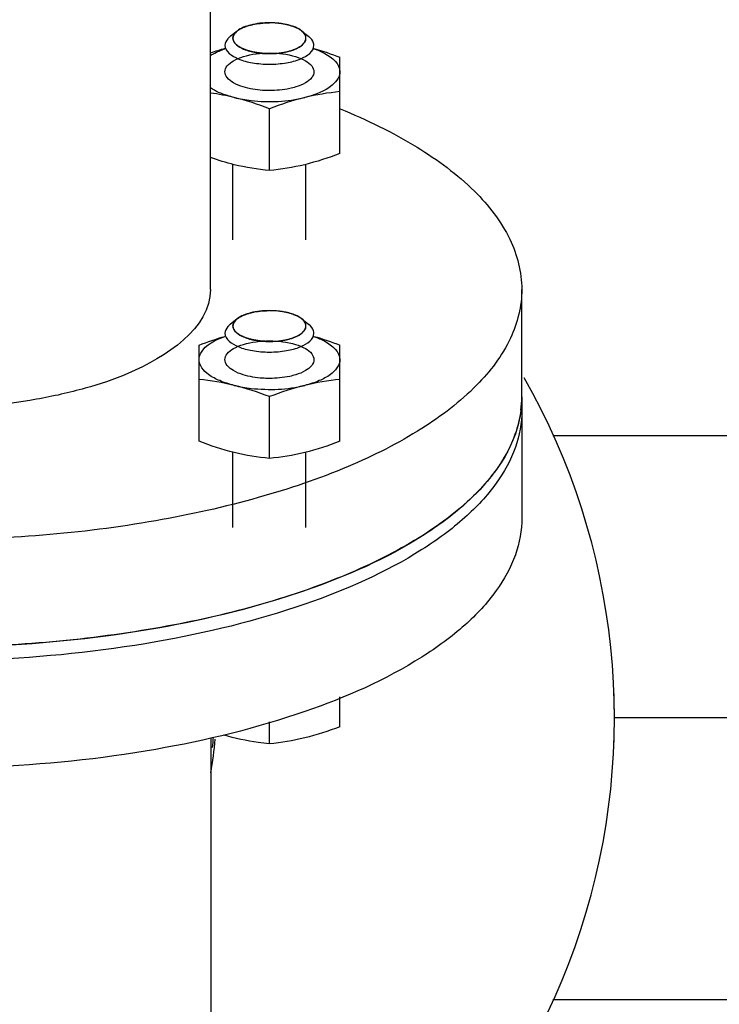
# Model space of a CAD drawing. Header units: millimetres. Extents: x 0 to 1189, y 0 to 841.
# Tile 73 of 184: x 751.03 to 754.81, y 272.99 to 278.31. Entities that reach past the tile are written whole.
import ezdxf
from ezdxf.enums import TextEntityAlignment as Align

# ---------------------------------------------------------------- set-up
doc = ezdxf.new("R2010")
doc.units = ezdxf.units.MM
doc.header["$LTSCALE"] = 65.395
doc.linetypes.add('CENTER', pattern=[0.6, 0.375, -0.075, 0.075, -0.075])
doc.layers.get('0').update_dxf_attribs({"linetype": 'CONTINUOUS'})
for name, color, linetype in [('32007_153200_11_ABL1808', 7, 'CONTINUOUS'), ('32007_153200_11_T2_PBL1826', 7, 'CONTINUOUS'), ('32007_153200_12_ABL1860', 7, 'CONTINUOUS'), ('32007_153200_12_T1_PBL2023', 7, 'CONTINUOUS'), ('8M32E_GENSET_GENERATOR_ABL1724', 7, 'CONTINUOUS'), ('8M32E_GENSET_GENERATOR_T1_PBL1725', 7, 'CONTINUOUS'), ('8M32E_GENSET_VERROHRUNG_ABL1728', 7, 'CONTINUOUS'), ('D931_1-M12X50_PBL1839', 7, 'CONTINUOUS'), ('D931_1-M12X50_PBL1840', 7, 'CONTINUOUS'), ('D934-M12_PBL1838', 7, 'CONTINUOUS'), ('D934-M12_PBL1842', 7, 'CONTINUOUS'), ('E1514-FF-DN65-PN16X2_PBL2255', 7, 'CONTINUOUS'), ('E1514-FF-DN65-PN6X2_PBL1807', 7, 'CONTINUOUS'), ('EN1092-1-01A-DN65-PN6_PBL1809', 7, 'CONTINUOUS'), ('EN1092-1-01A-DN65_PN16-77_5_PBL2254', 7, 'CONTINUOUS'), ('oben_15_VBL1723', 7, 'CONTINUOUS')]:
    doc.layers.add(name, color=color, linetype=linetype)
doc.styles.get("Standard").update_dxf_attribs({"font": 'txt', "width": 0.6})
doc.dimstyles.new('DIMSTYLE_4', dxfattribs={"dimtxt": 3.5, "dimasz": 3.5, "dimexe": 1.8, "dimexo": 0, "dimgap": 0.875, "dimtad": 1, "dimdec": 0, "dimlfac": 25, "dimdsep": 46, "dimtxsty": 'Standard', "dimblk": '_FILLED', "dimblk1": '_FILLED', "dimblk2": '_FILLED', "dimcen": 0.09, "dimadec": 0, "dimazin": 0, "dimtp": 2, "dimtm": 2, "dimtfac": 1, "dimtdec": 0, "dimtofl": 0, "dimtmove": 0, "dimatfit": 3, "dimldrblk": '_FILLED', "dimfxl": 1, "dimtolj": 1, "dimarcsym": 0})

# ---------------------------------------------------------------- blocks, each defined once
blk = doc.blocks.new('_FILLED')
at = {"color": 0, "linetype": 'ByBlock'}
blk.add_solid([(0, 0), (-1, 0.1671), (-1, -0.1671)], dxfattribs=at)
blk = doc.blocks.new('*D20')
at = {"color": 2, "linetype": 'Continuous'}
for p, q in [((706.6993, 346.0765), (1080.9142, 346.0765)), ((1079.1142, 346.0765), (1079.1142, 292.3867)), ((1079.1142, 238.6969), (1079.1142, 292.3867)), ((699.9393, 238.6969), (1080.9142, 238.6969))]:
    blk.add_line(p, q, dxfattribs=at)
at = {"color": 2, "linetype": 'Continuous', "xscale": 3.5, "yscale": 3.5, "zscale": 3.5}
for p, rotation in [((1079.1142, 346.0765), 90), ((1079.1142, 238.6969), 270)]:
    blk.add_blockref('_FILLED', p, dxfattribs=dict(at, rotation=rotation))
at = {"color": 2, "linetype": 'Continuous', "width": 0.690476}
blk.add_text('2684', height=3.5, rotation=90, dxfattribs=at).set_placement((1078.2392, 292.3867), align=Align.CENTER)
blk = doc.blocks.new('8M32E_GENSET_GENERATOR_T1_PBL1725', base_point=(691.0193, 287.4169))
at = {"layer": '8M32E_GENSET_GENERATOR_T1_PBL1725', "color": 7, "linetype": 'Continuous'}
for p, q in [((752.0593, 276.8503), (752.0593, 280.9719)), ((753.7393, 276.2703), (753.7393, 276.8503)), ((753.7393, 276.2703), (753.7393, 276.2689))]:
    blk.add_line(p, q, dxfattribs=at)
blk.add_arc((753.1633, 276.2704), 0.576, 352.7319, 359.849, dxfattribs=at)
for points, knots in [([(752.7585, 277.8247), (752.9019, 277.7663), (753.1598, 277.642), (753.4782, 277.4077), (753.6867, 277.1443), (753.7393, 276.9429), (753.7393, 276.8503)], [0, 0, 0, 0, 0.319312, 0.587731, 0.809063, 1, 1, 1, 1]), ([(753.7393, 276.8503), (753.7393, 276.76), (753.6896, 276.5641), (753.4909, 276.3061), (753.1865, 276.0755), (752.7859, 275.8754), (752.3024, 275.7115), (751.5496, 275.5449), (750.5393, 275.4658), (749.5289, 275.5449), (748.7762, 275.7115), (748.2926, 275.8754), (747.892, 276.0755), (747.5876, 276.3061), (747.389, 276.5641), (747.3393, 276.76), (747.3393, 276.8503)], [0, 0, 0, 0, 0.03644, 0.078446, 0.129154, 0.189366, 0.258405, 0.334697, 0.5, 0.665303, 0.741595, 0.810634, 0.870846, 0.921554, 0.96356, 1, 1, 1, 1]), ([(752.0593, 276.8503), (752.0593, 276.6383), (751.7287, 276.4259), (751.3788, 276.3106), (751.0179, 276.2294), (750.5393, 276.1932), (750.0607, 276.2294), (749.6998, 276.3106), (749.3499, 276.4259), (749.0193, 276.6383), (749.0193, 276.8503)], [0, 0, 0, 0, 0.183508, 0.253849, 0.33158, 0.5, 0.66842, 0.746151, 0.816492, 1, 1, 1, 1]), ([(753.7346, 276.1976), (753.7233, 276.1087), (753.6518, 275.9211), (753.4372, 275.6782), (753.1254, 275.4603), (752.5587, 275.1938), (751.6834, 274.9754), (750.5392, 274.8874), (749.3951, 274.9754), (748.5198, 275.1938), (747.9531, 275.4603), (747.6413, 275.6783), (747.4267, 275.9212), (747.3552, 276.1088), (747.3439, 276.1976)], [0, 0, 0, 0, 0.036864, 0.079988, 0.131707, 0.192443, 0.336905, 0.500002, 0.663099, 0.80756, 0.868295, 0.920013, 0.963136, 1, 1, 1, 1])]:
    blk.add_open_spline(points, degree=3, knots=knots, dxfattribs=at)
blk = doc.blocks.new('8M32E_GENSET_GENERATOR_ABL1724', base_point=(691.0193, 287.4169))
at = {"layer": '8M32E_GENSET_GENERATOR_T1_PBL1725'}
blk.add_blockref('8M32E_GENSET_GENERATOR_T1_PBL1725', (691.0193, 287.4169), dxfattribs=at)
blk = doc.blocks.new('E1514-FF-DN65-PN6X2_PBL1807', base_point=(750.5393, 275.5565))
at = {"layer": 'E1514-FF-DN65-PN6X2_PBL1807', "color": 7, "linetype": 'Continuous'}
for p, q in [((747.3393, 276.269), (747.3393, 276.1964)), ((753.7393, 276.2689), (753.7393, 276.1964)), ((747.3436, 276.1984), (747.3434, 276.2003))]:
    blk.add_line(p, q, dxfattribs=at)
for centre, radius, start, end in [((747.9111, 276.2689), 0.5718, 179.9998, 181.1752), ((747.9139, 276.2691), 0.5747, 181.1801, 185.6851), ((747.919, 276.2695), 0.5797, 185.6825, 186.8629), ((748.1185, 276.3456), 0.7945, 208.2148, 210.4782), ((748.528, 276.6796), 1.3247, 225.2233, 227.3572), ((749.0563, 277.3796), 2.2032, 237.3962, 239.012), ((749.5847, 278.4083), 3.3607, 246.3697, 247.0924), ((749.6205, 278.4928), 3.4524, 247.0908, 247.4408)]:
    blk.add_arc(centre, radius, start, end, dxfattribs=at)
for points, knots in [([(753.7393, 276.2684), (753.7392, 276.2015), (753.7134, 276.0607), (753.6038, 275.8629), (753.4298, 275.6775), (753.0972, 275.4347), (752.5404, 275.1903), (751.7513, 274.9972), (750.8625, 274.9047), (749.9474, 274.9209), (749.0812, 275.0444), (748.5395, 275.2034), (748.296, 275.3045)], [0, 0, 0, 0, 0.033412, 0.069863, 0.111511, 0.159463, 0.274672, 0.412266, 0.564058, 0.719697, 0.86831, 1, 1, 1, 1]), ([(748.2765, 275.2402), (748.1391, 275.2982), (747.892, 275.4216), (747.5877, 275.6522), (747.389, 275.9103), (747.3393, 276.1061), (747.3393, 276.1964)], [0, 0, 0, 0, 0.317964, 0.585743, 0.807568, 1, 1, 1, 1]), ([(747.4184, 275.97), (747.4085, 275.9885), (747.3734, 276.0607), (747.3509, 276.1394), (747.3436, 276.1984)], [0, 0, 0, 0, 0.260491, 1, 1, 1, 1]), ([(753.7393, 276.1964), (753.7393, 276.1293), (753.7134, 275.9879), (753.6031, 275.7894), (753.428, 275.6033), (753.0932, 275.3598), (752.5328, 275.1151), (751.7393, 274.9225), (750.8463, 274.8314), (749.928, 274.8498), (749.0607, 274.9761), (748.5192, 275.1376), (748.2765, 275.2402)], [0, 0, 0, 0, 0.033418, 0.06989, 0.111588, 0.15962, 0.275058, 0.412906, 0.564873, 0.720511, 0.868864, 1, 1, 1, 1]), ([(747.595, 275.7392), (747.5787, 275.7554), (747.5189, 275.818), (747.4661, 275.8877), (747.4338, 275.9426)], [0, 0, 0, 0, 0.264593, 1, 1, 1, 1]), ([(747.8691, 275.5236), (747.8469, 275.5378), (747.7637, 275.5933), (747.6848, 275.6552), (747.6306, 275.7051)], [0, 0, 0, 0, 0.263639, 1, 1, 1, 1]), ([(748.2376, 275.3294), (748.2093, 275.3418), (748.1016, 275.3907), (747.9968, 275.4459), (747.9219, 275.4909)], [0, 0, 0, 0, 0.261438, 1, 1, 1, 1])]:
    blk.add_open_spline(points, degree=3, knots=knots, dxfattribs=at)
blk = doc.blocks.new('EN1092-1-01A-DN65-PN6_PBL1809', base_point=(750.5393, 275.2302))
at = {"layer": 'EN1092-1-01A-DN65-PN6_PBL1809', "color": 7, "linetype": 'Continuous'}
for p, q in [((747.3393, 276.1964), (747.3393, 275.6164)), ((753.7393, 276.1964), (753.7393, 275.6164))]:
    blk.add_line(p, q, dxfattribs=at)
blk.add_arc((747.914, 276.1965), 0.5748, 180.01, 186.2485, dxfattribs=at)
for points, knots in [([(753.7393, 276.1964), (753.7393, 276.1293), (753.7134, 275.9879), (753.6031, 275.7894), (753.428, 275.6033), (753.0932, 275.3598), (752.5328, 275.1151), (751.7393, 274.9225), (750.8463, 274.8314), (749.928, 274.8498), (749.0608, 274.9761), (748.5192, 275.1376), (748.2765, 275.2402)], [0, 0, 0, 0, 0.033418, 0.06989, 0.111587, 0.159619, 0.275057, 0.412905, 0.564872, 0.72051, 0.868863, 1, 1, 1, 1]), ([(748.2765, 275.2402), (748.1466, 275.2951), (747.9114, 275.4115), (747.6174, 275.6267), (747.4167, 275.8654), (747.3521, 276.0477), (747.3427, 276.134)], [0, 0, 0, 0, 0.314418, 0.582338, 0.806664, 1, 1, 1, 1]), ([(748.2765, 274.6601), (748.1391, 274.7182), (747.892, 274.8416), (747.5877, 275.0721), (747.389, 275.3302), (747.3393, 275.5261), (747.3393, 275.6164)], [0, 0, 0, 0, 0.317964, 0.585742, 0.807568, 1, 1, 1, 1]), ([(753.7393, 275.6164), (753.7393, 275.5492), (753.7134, 275.4079), (753.6031, 275.2093), (753.428, 275.0233), (753.0932, 274.7798), (752.5328, 274.5351), (751.7393, 274.3425), (750.8463, 274.2514), (749.928, 274.2698), (749.0607, 274.3961), (748.5192, 274.5576), (748.2765, 274.6601)], [0, 0, 0, 0, 0.033418, 0.06989, 0.111587, 0.159619, 0.275057, 0.412905, 0.564872, 0.72051, 0.868863, 1, 1, 1, 1])]:
    blk.add_open_spline(points, degree=3, knots=knots, dxfattribs=at)
blk = doc.blocks.new('32007_153200_11_T2_PBL1826', base_point=(750.5393, 273.2169))
at = {"layer": '32007_153200_11_T2_PBL1826', "color": 7, "linetype": 'Continuous'}
for p, q in [((749.0173, 274.4333), (749.0173, 272.6437)), ((752.0613, 274.4284), (752.0613, 272.6437))]:
    blk.add_line(p, q, dxfattribs=at)
at = {"layer": '32007_153200_11_T2_PBL1826', "color": 2, "linetype": 'CENTER'}
blk.add_line((750.5393, 274.2683), (750.5393, 272.6437), dxfattribs=at)
at = {"layer": '32007_153200_11_T2_PBL1826', "color": 7, "linetype": 'Continuous'}
blk.add_open_spline([(752.0613, 272.6437), (752.0613, 272.4314), (751.7302, 272.2188), (751.3799, 272.1032), (751.0185, 272.022), (750.5393, 271.9857), (750.06, 272.022), (749.6987, 272.1032), (749.3483, 272.2188), (749.0173, 272.4314), (749.0173, 272.6437)], degree=3, knots=[0, 0, 0, 0, 0.183507, 0.253848, 0.331578, 0.499998, 0.668418, 0.74615, 0.816491, 1, 1, 1, 1], dxfattribs=at)
blk = doc.blocks.new('EN1092-1-01A-DN65_PN16-77_5_PBL2254', base_point=(750.5393, 273.6052))
at = {"layer": 'EN1092-1-01A-DN65_PN16-77_5_PBL2254', "color": 7, "linetype": 'Continuous'}
for radius, start, end in [(3.7, 150.2409, 245.7088), (3.7, 294.2944, 29.7516), (1.55, 182.0205, 187.3582), (1.55, 348.968, 355.7725)]:
    blk.add_arc((750.5392, 274.5369), radius, start, end, dxfattribs=at)
blk = doc.blocks.new('32007_153200_11_ABL1808', base_point=(750.5393, 273.6052))
at = {"layer": '32007_153200_11_T2_PBL1826'}
blk.add_blockref('32007_153200_11_T2_PBL1826', (750.5393, 273.2169), dxfattribs=at)
at = {"layer": 'EN1092-1-01A-DN65-PN6_PBL1809'}
blk.add_blockref('EN1092-1-01A-DN65-PN6_PBL1809', (750.5393, 275.2302), dxfattribs=at)
at = {"layer": 'EN1092-1-01A-DN65_PN16-77_5_PBL2254'}
blk.add_blockref('EN1092-1-01A-DN65_PN16-77_5_PBL2254', (750.5393, 273.6052), dxfattribs=at)
blk = doc.blocks.new('D934-M12_PBL1838', base_point=(752.3778, 276.2668))
at = {"layer": 'D934-M12_PBL1838', "color": 7, "linetype": 'Continuous'}
for p, q in [((751.9978, 276.0299), (751.9978, 276.5491)), ((752.7578, 276.0299), (752.7578, 276.5491)), ((752.3778, 275.9372), (752.3778, 276.271))]:
    blk.add_line(p, q, dxfattribs=at)
for points in [[(751.9978, 276.5491), (752.0438, 276.5668), (752.0904, 276.583), (752.1378, 276.5965)], [(752.6178, 276.5965), (752.6651, 276.583), (752.7118, 276.5668), (752.7578, 276.5491)], [(752.1878, 276.3317), (752.1254, 276.3469), (752.0616, 276.3571), (751.9978, 276.3637)], [(752.7578, 276.3637), (752.6939, 276.3571), (752.6302, 276.3469), (752.5678, 276.3317)], [(752.3778, 276.271), (752.3157, 276.2948), (752.2524, 276.3159), (752.1878, 276.3317)], [(752.5678, 276.3317), (752.5032, 276.3159), (752.4398, 276.2948), (752.3778, 276.271)], [(752.1878, 275.9692), (752.1232, 275.985), (752.0598, 276.0061), (751.9978, 276.0299)], [(752.7578, 276.0299), (752.6957, 276.0061), (752.6323, 275.985), (752.5678, 275.9692)], [(752.3778, 275.9372), (752.3139, 275.9438), (752.2502, 275.954), (752.1878, 275.9692)], [(752.5678, 275.9692), (752.5054, 275.954), (752.4416, 275.9438), (752.3778, 275.9372)]]:
    blk.add_open_spline(points, degree=3, dxfattribs=at)
for points, knots in [([(751.9978, 276.4708), (751.9978, 276.483), (752.0189, 276.5475), (752.088, 276.5779), (752.1378, 276.5951)], [0, 0, 0, 0, 0.188031, 1, 1, 1, 1]), ([(752.2363, 276.3889), (752.2179, 276.3945), (752.1863, 276.4073), (752.1491, 276.4341), (752.1328, 276.471), (752.1494, 276.5077), (752.1867, 276.5345), (752.2627, 276.5648), (752.3303, 276.5722), (752.3778, 276.5722)], [0, 0, 0, 0, 0.13932, 0.246337, 0.327278, 0.408365, 0.51567, 0.655263, 1, 1, 1, 1]), ([(752.3778, 276.5722), (752.4252, 276.5722), (752.4928, 276.5648), (752.5688, 276.5345), (752.6061, 276.5077), (752.6227, 276.471), (752.6064, 276.4341), (752.5692, 276.4073), (752.5376, 276.3945), (752.5193, 276.3889)], [0, 0, 0, 0, 0.344714, 0.484315, 0.591627, 0.672717, 0.753659, 0.860677, 1, 1, 1, 1]), ([(752.6178, 276.5951), (752.6379, 276.5881), (752.6949, 276.5654), (752.7576, 276.5134), (752.7578, 276.4708)], [0, 0, 0, 0, 0.333314, 1, 1, 1, 1]), ([(752.1878, 276.3317), (752.1611, 276.3382), (752.1124, 276.3541), (752.0404, 276.3899), (751.9979, 276.4391), (751.9978, 276.4708)], [0, 0, 0, 0, 0.334649, 0.613992, 1, 1, 1, 1]), ([(752.7578, 276.4708), (752.7577, 276.439), (752.7152, 276.3899), (752.6431, 276.3541), (752.5945, 276.3382), (752.5678, 276.3317)], [0, 0, 0, 0, 0.386008, 0.665351, 1, 1, 1, 1]), ([(752.3778, 276.3693), (752.3652, 276.3693), (752.3175, 276.371), (752.2698, 276.3785), (752.2363, 276.3889)], [0, 0, 0, 0, 0.263414, 1, 1, 1, 1]), ([(752.5193, 276.3889), (752.5087, 276.3856), (752.4624, 276.3737), (752.4144, 276.3693), (752.3778, 276.3693)], [0, 0, 0, 0, 0.232315, 1, 1, 1, 1]), ([(752.1878, 276.3317), (752.2179, 276.3244), (752.3436, 276.3037), (752.4743, 276.3089), (752.5678, 276.3317)], [0, 0, 0, 0, 0.243854, 1, 1, 1, 1])]:
    blk.add_open_spline(points, degree=3, knots=knots, dxfattribs=at)
blk = doc.blocks.new('D931_1-M12X50_PBL1839', base_point=(752.3777, 277.7038))
at = {"layer": 'D931_1-M12X50_PBL1839', "color": 7, "linetype": 'Continuous'}
for p, q in [((752.2034, 278.2448), (752.1654, 278.2144)), ((752.5521, 278.2448), (752.5901, 278.2144))]:
    blk.add_line(p, q, dxfattribs=at)
at = {"layer": 'D931_1-M12X50_PBL1839', "color": 2, "linetype": 'Continuous'}
for p, q in [((752.2034, 278.2448), (752.2071, 278.2476)), ((752.5521, 278.2448), (752.5484, 278.2476)), ((752.1807, 277.1184), (752.1807, 277.525)), ((752.5748, 277.1184), (752.5748, 277.525))]:
    blk.add_line(p, q, dxfattribs=at)
at = {"layer": 'D931_1-M12X50_PBL1839', "color": 7, "linetype": 'Continuous'}
for points, knots in [([(752.3777, 278.2893), (752.3436, 278.2893), (752.2832, 278.2829), (752.2241, 278.2614), (752.2034, 278.2448)], [0, 0, 0, 0, 0.563279, 1, 1, 1, 1]), ([(752.5521, 278.2448), (752.5314, 278.2614), (752.4723, 278.2829), (752.4119, 278.2893), (752.3777, 278.2893)], [0, 0, 0, 0, 0.436721, 1, 1, 1, 1]), ([(752.1654, 278.2144), (752.1612, 278.2109), (752.1475, 278.1986), (752.1377, 278.1802), (752.1377, 278.1671)], [0, 0, 0, 0, 0.294113, 1, 1, 1, 1]), ([(752.2034, 278.2448), (752.1999, 278.242), (752.1887, 278.2319), (752.1807, 278.2168), (752.1807, 278.206)], [0, 0, 0, 0, 0.294113, 1, 1, 1, 1]), ([(752.5748, 278.206), (752.5748, 278.2094), (752.5725, 278.2248), (752.5614, 278.2374), (752.5521, 278.2448)], [0, 0, 0, 0, 0.221468, 1, 1, 1, 1]), ([(752.6177, 278.1671), (752.6177, 278.1712), (752.615, 278.19), (752.6014, 278.2053), (752.5901, 278.2144)], [0, 0, 0, 0, 0.221468, 1, 1, 1, 1]), ([(752.1377, 278.1671), (752.1377, 278.1336), (752.2042, 278.0909), (752.2881, 278.0709), (752.347, 278.0656), (752.3777, 278.0656)], [0, 0, 0, 0, 0.367184, 0.663, 1, 1, 1, 1]), ([(752.1807, 278.206), (752.1807, 278.1785), (752.2353, 278.1435), (752.3041, 278.127), (752.3525, 278.1227), (752.3777, 278.1227)], [0, 0, 0, 0, 0.367184, 0.663, 1, 1, 1, 1]), ([(752.3777, 278.1227), (752.403, 278.1227), (752.4514, 278.127), (752.5202, 278.1435), (752.5748, 278.1785), (752.5748, 278.206)], [0, 0, 0, 0, 0.337, 0.632816, 1, 1, 1, 1]), ([(752.3777, 278.0656), (752.4085, 278.0656), (752.4674, 278.0709), (752.5513, 278.0909), (752.6177, 278.1336), (752.6177, 278.1671)], [0, 0, 0, 0, 0.337, 0.632816, 1, 1, 1, 1])]:
    blk.add_open_spline(points, degree=3, knots=knots, dxfattribs=at)
at = {"layer": 'D931_1-M12X50_PBL1839', "color": 2, "linetype": 'Continuous'}
for points, knots in [([(752.2071, 278.2476), (752.2089, 278.2489), (752.2116, 278.2507), (752.2153, 278.2532), (752.2184, 278.2549), (752.2214, 278.2567), (752.2247, 278.2584), (752.228, 278.26), (752.2312, 278.2617), (752.2349, 278.2633), (752.2385, 278.2649), (752.2421, 278.2664), (752.246, 278.2678), (752.2498, 278.2693), (752.2551, 278.2711), (752.2592, 278.2725), (752.2619, 278.2734)], [0, 0, 0, 0, 0.125, 0.1875, 0.25, 0.3125, 0.375, 0.4375, 0.5, 0.5625, 0.625, 0.6875, 0.75, 0.8125, 0.875, 1, 1, 1, 1]), ([(752.2619, 278.2734), (752.2648, 278.2742), (752.2704, 278.2758), (752.2822, 278.2788), (752.3035, 278.2836), (752.3234, 278.286), (752.3368, 278.2874)], [0, 0, 0, 0, 0.125, 0.25, 0.5, 1, 1, 1, 1]), ([(752.5484, 278.2476), (752.5459, 278.2491), (752.541, 278.2521), (752.5355, 278.2554), (752.5318, 278.2577), (752.5302, 278.2586), (752.529, 278.2593), (752.5276, 278.26), (752.5249, 278.2611), (752.5211, 278.2627), (752.5166, 278.2646), (752.512, 278.2666), (752.5082, 278.2682), (752.5056, 278.2693), (752.504, 278.2699), (752.5022, 278.2704), (752.5, 278.2711), (752.4947, 278.2726), (752.4886, 278.2745), (752.4824, 278.2763), (752.4789, 278.2773), (752.4764, 278.2782), (752.4733, 278.2787), (752.4695, 278.2795), (752.4627, 278.2808), (752.4549, 278.2823), (752.4481, 278.2837), (752.4441, 278.2844), (752.4399, 278.2848), (752.4348, 278.2854), (752.4265, 278.2864), (752.4192, 278.2871), (752.413, 278.2879), (752.4088, 278.2881), (752.4013, 278.2884), (752.3906, 278.2888), (752.382, 278.2891), (752.3777, 278.2893)], [0, 0, 0, 0, 0.0625, 0.125, 0.140625, 0.15625, 0.164062, 0.171875, 0.1875, 0.21875, 0.25, 0.28125, 0.3125, 0.328125, 0.335938, 0.34375, 0.359375, 0.375, 0.4375, 0.46875, 0.484375, 0.5, 0.515625, 0.53125, 0.5625, 0.625, 0.65625, 0.671875, 0.6875, 0.71875, 0.75, 0.8125, 0.828125, 0.84375, 0.875, 0.9375, 1, 1, 1, 1]), ([(752.1811, 278.2008), (752.181, 278.2017), (752.1809, 278.2036), (752.1809, 278.2059), (752.1807, 278.2078), (752.181, 278.2097), (752.1814, 278.2121), (752.1818, 278.2144), (752.1822, 278.2163), (752.183, 278.2182), (752.1837, 278.22), (752.1845, 278.2219), (752.1849, 278.2233), (752.1859, 278.2247), (752.1869, 278.2265), (752.1881, 278.2283), (752.1892, 278.2302), (752.1906, 278.2319), (752.1925, 278.2342), (752.1944, 278.2364), (752.196, 278.2382), (752.198, 278.2399), (752.2005, 278.2422), (752.2024, 278.2439), (752.2034, 278.2448)], [0, 0, 0, 0, 0.0625, 0.125, 0.15625, 0.1875, 0.25, 0.3125, 0.34375, 0.375, 0.4375, 0.46875, 0.5, 0.53125, 0.5625, 0.625, 0.65625, 0.6875, 0.75, 0.8125, 0.84375, 0.875, 0.9375, 1, 1, 1, 1]), ([(752.5744, 278.2008), (752.5745, 278.2017), (752.5745, 278.2036), (752.5746, 278.2059), (752.5748, 278.2078), (752.5745, 278.2097), (752.5741, 278.2121), (752.5737, 278.2144), (752.5733, 278.2163), (752.5725, 278.2182), (752.5718, 278.22), (752.571, 278.2219), (752.5706, 278.2233), (752.5696, 278.2247), (752.5685, 278.2265), (752.5674, 278.2283), (752.5663, 278.2302), (752.5649, 278.2319), (752.5629, 278.2342), (752.5611, 278.2364), (752.5595, 278.2382), (752.5574, 278.2399), (752.555, 278.2422), (752.5531, 278.2439), (752.5521, 278.2448)], [0, 0, 0, 0, 0.0625, 0.125, 0.15625, 0.1875, 0.25, 0.3125, 0.34375, 0.375, 0.4375, 0.46875, 0.5, 0.53125, 0.5625, 0.625, 0.65625, 0.6875, 0.75, 0.8125, 0.84375, 0.875, 0.9375, 1, 1, 1, 1]), ([(752.3777, 278.1227), (752.3717, 278.123), (752.3626, 278.1234), (752.3504, 278.1239), (752.3428, 278.1243), (752.3367, 278.1245), (752.3309, 278.1253), (752.3235, 278.1264), (752.3147, 278.1276), (752.3073, 278.1286), (752.3014, 278.1295), (752.2954, 278.1302), (752.2889, 278.132), (752.2809, 278.134), (752.2729, 278.136), (752.2662, 278.1377), (752.2616, 278.1389), (752.2588, 278.1395), (752.2567, 278.1405), (752.2539, 278.1415), (752.2494, 278.1433), (752.2439, 278.1455), (752.2383, 278.1477), (752.2338, 278.1495), (752.2311, 278.1506), (752.2287, 278.1514), (752.227, 278.1525), (752.2239, 278.1544), (752.2195, 278.1571), (752.2142, 278.1604), (752.2098, 278.1631), (752.2067, 278.1649), (752.2052, 278.1659), (752.2043, 278.1664), (752.2038, 278.1671), (752.203, 278.1678), (752.2019, 278.169), (752.1998, 278.1711), (752.1969, 278.1742), (752.1939, 278.1772), (752.1916, 278.1796), (752.1899, 278.1815), (752.1882, 278.183), (752.1878, 278.1843), (752.1873, 278.1856), (752.1866, 278.1872), (752.1856, 278.1898), (752.1842, 278.193), (752.1827, 278.1969), (752.1816, 278.1995), (752.1811, 278.2008)], [0, 0, 0, 0, 0.0625, 0.09375, 0.125, 0.140625, 0.15625, 0.1875, 0.21875, 0.25, 0.265625, 0.28125, 0.3125, 0.34375, 0.375, 0.40625, 0.421875, 0.429688, 0.4375, 0.453125, 0.46875, 0.5, 0.53125, 0.546875, 0.5625, 0.570312, 0.578125, 0.59375, 0.625, 0.65625, 0.6875, 0.703125, 0.710938, 0.714844, 0.71875, 0.726562, 0.734375, 0.75, 0.78125, 0.8125, 0.828125, 0.84375, 0.859375, 0.867188, 0.875, 0.890625, 0.90625, 0.9375, 0.96875, 1, 1, 1, 1]), ([(752.3777, 278.1227), (752.3838, 278.123), (752.3929, 278.1234), (752.4051, 278.1239), (752.4126, 278.1243), (752.4188, 278.1245), (752.4246, 278.1253), (752.432, 278.1264), (752.4408, 278.1276), (752.4482, 278.1286), (752.4541, 278.1295), (752.4601, 278.1302), (752.4666, 278.132), (752.4746, 278.134), (752.4826, 278.136), (752.4893, 278.1377), (752.4939, 278.1389), (752.4967, 278.1395), (752.4988, 278.1405), (752.5016, 278.1415), (752.506, 278.1433), (752.5116, 278.1455), (752.5172, 278.1477), (752.5217, 278.1495), (752.5244, 278.1506), (752.5268, 278.1514), (752.5285, 278.1525), (752.5316, 278.1544), (752.536, 278.1571), (752.5413, 278.1604), (752.5457, 278.1631), (752.5488, 278.1649), (752.5503, 278.1659), (752.5512, 278.1664), (752.5517, 278.1671), (752.5525, 278.1678), (752.5536, 278.169), (752.5557, 278.1711), (752.5586, 278.1742), (752.5616, 278.1772), (752.5639, 278.1796), (752.5656, 278.1815), (752.5673, 278.183), (752.5677, 278.1843), (752.5682, 278.1856), (752.5689, 278.1872), (752.5699, 278.1898), (752.5712, 278.193), (752.5728, 278.1969), (752.5739, 278.1995), (752.5744, 278.2008)], [0, 0, 0, 0, 0.0625, 0.09375, 0.125, 0.140625, 0.15625, 0.1875, 0.21875, 0.25, 0.265625, 0.28125, 0.3125, 0.34375, 0.375, 0.40625, 0.421875, 0.429688, 0.4375, 0.453125, 0.46875, 0.5, 0.53125, 0.546875, 0.5625, 0.570312, 0.578125, 0.59375, 0.625, 0.65625, 0.6875, 0.703125, 0.710938, 0.714844, 0.71875, 0.726562, 0.734375, 0.75, 0.78125, 0.8125, 0.828125, 0.84375, 0.859375, 0.867188, 0.875, 0.890625, 0.90625, 0.9375, 0.96875, 1, 1, 1, 1])]:
    blk.add_open_spline(points, degree=3, knots=knots, dxfattribs=at)
blk.add_open_spline([(752.3368, 278.2874), (752.3435, 278.288), (752.3571, 278.289), (752.3709, 278.2892), (752.3777, 278.2893)], degree=3, dxfattribs=at)
blk = doc.blocks.new('D931_1-M12X50_PBL1840', base_point=(752.4441, 275.5659))
at = {"layer": 'D931_1-M12X50_PBL1840', "color": 7, "linetype": 'Continuous'}
for p, q in [((752.2034, 276.6909), (752.1655, 276.6604)), ((752.5521, 276.6909), (752.5901, 276.6604)), ((752.7578, 274.4892), (752.7578, 274.6496)), ((752.3778, 274.3965), (752.3778, 274.5164))]:
    blk.add_line(p, q, dxfattribs=at)
at = {"layer": 'D931_1-M12X50_PBL1840', "color": 2, "linetype": 'Continuous'}
for p, q in [((752.2034, 276.6909), (752.2071, 276.6937)), ((752.5521, 276.6909), (752.5484, 276.6937)), ((752.1807, 275.5645), (752.1807, 275.971)), ((752.5748, 275.5645), (752.5748, 275.971))]:
    blk.add_line(p, q, dxfattribs=at)
at = {"layer": 'D931_1-M12X50_PBL1840', "color": 7, "linetype": 'Continuous'}
for points, knots in [([(752.3778, 276.7353), (752.3436, 276.7353), (752.2832, 276.729), (752.2241, 276.7074), (752.2034, 276.6909)], [0, 0, 0, 0, 0.563279, 1, 1, 1, 1]), ([(752.5521, 276.6909), (752.5314, 276.7074), (752.4723, 276.729), (752.4119, 276.7353), (752.3778, 276.7353)], [0, 0, 0, 0, 0.436721, 1, 1, 1, 1]), ([(752.2034, 276.6909), (752.1999, 276.6881), (752.1887, 276.6779), (752.1807, 276.6628), (752.1807, 276.652)], [0, 0, 0, 0, 0.294113, 1, 1, 1, 1]), ([(752.5748, 276.652), (752.5748, 276.6554), (752.5725, 276.6708), (752.5614, 276.6834), (752.5521, 276.6909)], [0, 0, 0, 0, 0.221468, 1, 1, 1, 1]), ([(752.1655, 276.6604), (752.1612, 276.657), (752.1475, 276.6447), (752.1378, 276.6262), (752.1378, 276.6131)], [0, 0, 0, 0, 0.294113, 1, 1, 1, 1]), ([(752.1378, 276.6131), (752.1378, 276.5796), (752.2042, 276.537), (752.2881, 276.517), (752.347, 276.5117), (752.3778, 276.5117)], [0, 0, 0, 0, 0.367184, 0.663, 1, 1, 1, 1]), ([(752.1807, 276.652), (752.1807, 276.6246), (752.2353, 276.5895), (752.3041, 276.5731), (752.3525, 276.5688), (752.3778, 276.5688)], [0, 0, 0, 0, 0.367184, 0.663, 1, 1, 1, 1]), ([(752.3778, 276.5688), (752.403, 276.5688), (752.4514, 276.5731), (752.5202, 276.5895), (752.5748, 276.6246), (752.5748, 276.652)], [0, 0, 0, 0, 0.337, 0.632816, 1, 1, 1, 1]), ([(752.3778, 276.5117), (752.4085, 276.5117), (752.4674, 276.517), (752.5513, 276.537), (752.6178, 276.5796), (752.6178, 276.6131)], [0, 0, 0, 0, 0.337, 0.632816, 1, 1, 1, 1]), ([(752.6178, 276.6131), (752.6178, 276.6173), (752.615, 276.636), (752.6014, 276.6513), (752.5901, 276.6604)], [0, 0, 0, 0, 0.221468, 1, 1, 1, 1]), ([(752.7578, 274.4892), (752.6957, 274.4653), (752.5712, 274.4239), (752.4416, 274.4031), (752.3778, 274.3965)], [0, 0, 0, 0, 0.508608, 1, 1, 1, 1]), ([(752.3778, 274.3965), (752.3572, 274.3986), (752.2738, 274.4086), (752.1913, 274.4261), (752.1305, 274.4439)], [0, 0, 0, 0, 0.246136, 1, 1, 1, 1])]:
    blk.add_open_spline(points, degree=3, knots=knots, dxfattribs=at)
at = {"layer": 'D931_1-M12X50_PBL1840', "color": 2, "linetype": 'Continuous'}
for points, knots in [([(752.2071, 276.6937), (752.2089, 276.6949), (752.2116, 276.6968), (752.2154, 276.6992), (752.2185, 276.701), (752.2214, 276.7027), (752.2247, 276.7044), (752.228, 276.7061), (752.2312, 276.7078), (752.2349, 276.7093), (752.2385, 276.7109), (752.2421, 276.7124), (752.246, 276.7139), (752.2498, 276.7154), (752.2551, 276.7172), (752.2592, 276.7185), (752.2619, 276.7194)], [0, 0, 0, 0, 0.125, 0.1875, 0.25, 0.3125, 0.375, 0.4375, 0.5, 0.5625, 0.625, 0.6875, 0.75, 0.8125, 0.875, 1, 1, 1, 1]), ([(752.2619, 276.7194), (752.2648, 276.7202), (752.2704, 276.7219), (752.2822, 276.7249), (752.3035, 276.7297), (752.3234, 276.7321), (752.3368, 276.7335)], [0, 0, 0, 0, 0.125, 0.25, 0.5, 1, 1, 1, 1]), ([(752.5484, 276.6937), (752.546, 276.6952), (752.541, 276.6981), (752.5355, 276.7015), (752.5318, 276.7037), (752.5302, 276.7046), (752.5291, 276.7054), (752.5276, 276.7061), (752.5249, 276.7072), (752.5211, 276.7088), (752.5166, 276.7107), (752.512, 276.7126), (752.5082, 276.7142), (752.5056, 276.7154), (752.504, 276.716), (752.5022, 276.7165), (752.5, 276.7171), (752.4948, 276.7187), (752.4886, 276.7205), (752.4825, 276.7223), (752.4789, 276.7234), (752.4764, 276.7242), (752.4734, 276.7247), (752.4695, 276.7255), (752.4627, 276.7268), (752.4549, 276.7284), (752.4481, 276.7297), (752.4442, 276.7304), (752.44, 276.7309), (752.4348, 276.7315), (752.4265, 276.7324), (752.4192, 276.7332), (752.413, 276.734), (752.4088, 276.7342), (752.4013, 276.7344), (752.3906, 276.7348), (752.382, 276.7352), (752.3778, 276.7353)], [0, 0, 0, 0, 0.0625, 0.125, 0.140625, 0.15625, 0.164062, 0.171875, 0.1875, 0.21875, 0.25, 0.28125, 0.3125, 0.328125, 0.335938, 0.34375, 0.359375, 0.375, 0.4375, 0.46875, 0.484375, 0.5, 0.515625, 0.53125, 0.5625, 0.625, 0.65625, 0.671875, 0.6875, 0.71875, 0.75, 0.8125, 0.828125, 0.84375, 0.875, 0.9375, 1, 1, 1, 1]), ([(752.1811, 276.6468), (752.1811, 276.6478), (752.181, 276.6496), (752.1809, 276.652), (752.1808, 276.6539), (752.181, 276.6558), (752.1815, 276.6581), (752.1818, 276.6605), (752.1822, 276.6624), (752.183, 276.6642), (752.1837, 276.6661), (752.1845, 276.668), (752.1849, 276.6694), (752.1859, 276.6707), (752.187, 276.6726), (752.1881, 276.6744), (752.1892, 276.6762), (752.1906, 276.678), (752.1926, 276.6802), (752.1944, 276.6824), (752.196, 276.6842), (752.1981, 276.686), (752.2005, 276.6882), (752.2025, 276.69), (752.2034, 276.6909)], [0, 0, 0, 0, 0.0625, 0.125, 0.15625, 0.1875, 0.25, 0.3125, 0.34375, 0.375, 0.4375, 0.46875, 0.5, 0.53125, 0.5625, 0.625, 0.65625, 0.6875, 0.75, 0.8125, 0.84375, 0.875, 0.9375, 1, 1, 1, 1]), ([(752.5744, 276.6468), (752.5745, 276.6478), (752.5746, 276.6496), (752.5746, 276.652), (752.5748, 276.6539), (752.5745, 276.6558), (752.5741, 276.6581), (752.5737, 276.6605), (752.5733, 276.6624), (752.5725, 276.6642), (752.5718, 276.6661), (752.571, 276.668), (752.5706, 276.6694), (752.5697, 276.6707), (752.5686, 276.6726), (752.5674, 276.6744), (752.5663, 276.6762), (752.5649, 276.678), (752.563, 276.6802), (752.5611, 276.6824), (752.5595, 276.6842), (752.5575, 276.686), (752.5551, 276.6882), (752.5531, 276.69), (752.5521, 276.6909)], [0, 0, 0, 0, 0.0625, 0.125, 0.15625, 0.1875, 0.25, 0.3125, 0.34375, 0.375, 0.4375, 0.46875, 0.5, 0.53125, 0.5625, 0.625, 0.65625, 0.6875, 0.75, 0.8125, 0.84375, 0.875, 0.9375, 1, 1, 1, 1]), ([(752.3778, 276.5688), (752.3717, 276.569), (752.3626, 276.5695), (752.3504, 276.57), (752.3429, 276.5704), (752.3367, 276.5705), (752.3309, 276.5714), (752.3235, 276.5724), (752.3147, 276.5737), (752.3073, 276.5747), (752.3014, 276.5755), (752.2954, 276.5763), (752.2889, 276.5781), (752.2809, 276.58), (752.2729, 276.5821), (752.2662, 276.5837), (752.2616, 276.5849), (752.2589, 276.5856), (752.2567, 276.5865), (752.2539, 276.5876), (752.2495, 276.5894), (752.2439, 276.5916), (752.2383, 276.5938), (752.2338, 276.5955), (752.2311, 276.5967), (752.2288, 276.5975), (752.227, 276.5986), (752.2239, 276.6005), (752.2195, 276.6032), (752.2142, 276.6064), (752.2098, 276.6091), (752.2067, 276.611), (752.2052, 276.6119), (752.2043, 276.6125), (752.2038, 276.6131), (752.203, 276.6139), (752.2019, 276.6151), (752.1998, 276.6172), (752.1969, 276.6202), (752.194, 276.6233), (752.1916, 276.6257), (752.1899, 276.6275), (752.1882, 276.629), (752.1878, 276.6303), (752.1873, 276.6316), (752.1866, 276.6332), (752.1856, 276.6358), (752.1843, 276.6391), (752.1827, 276.6429), (752.1816, 276.6455), (752.1811, 276.6468)], [0, 0, 0, 0, 0.0625, 0.09375, 0.125, 0.140625, 0.15625, 0.1875, 0.21875, 0.25, 0.265625, 0.28125, 0.3125, 0.34375, 0.375, 0.40625, 0.421875, 0.429688, 0.4375, 0.453125, 0.46875, 0.5, 0.53125, 0.546875, 0.5625, 0.570312, 0.578125, 0.59375, 0.625, 0.65625, 0.6875, 0.703125, 0.710938, 0.714844, 0.71875, 0.726562, 0.734375, 0.75, 0.78125, 0.8125, 0.828125, 0.84375, 0.859375, 0.867188, 0.875, 0.890625, 0.90625, 0.9375, 0.96875, 1, 1, 1, 1]), ([(752.3778, 276.5688), (752.3838, 276.569), (752.3929, 276.5695), (752.4051, 276.57), (752.4127, 276.5704), (752.4188, 276.5705), (752.4247, 276.5714), (752.432, 276.5724), (752.4409, 276.5737), (752.4482, 276.5747), (752.4541, 276.5755), (752.4601, 276.5763), (752.4666, 276.5781), (752.4747, 276.58), (752.4826, 276.5821), (752.4893, 276.5837), (752.494, 276.5849), (752.4967, 276.5856), (752.4988, 276.5865), (752.5016, 276.5876), (752.5061, 276.5894), (752.5117, 276.5916), (752.5172, 276.5938), (752.5217, 276.5955), (752.5244, 276.5967), (752.5268, 276.5975), (752.5285, 276.5986), (752.5316, 276.6005), (752.536, 276.6032), (752.5413, 276.6064), (752.5457, 276.6091), (752.5488, 276.611), (752.5503, 276.6119), (752.5512, 276.6125), (752.5517, 276.6131), (752.5525, 276.6139), (752.5537, 276.6151), (752.5557, 276.6172), (752.5586, 276.6202), (752.5616, 276.6233), (752.5639, 276.6257), (752.5656, 276.6275), (752.5673, 276.629), (752.5677, 276.6303), (752.5682, 276.6316), (752.5689, 276.6332), (752.5699, 276.6358), (752.5713, 276.6391), (752.5729, 276.6429), (752.5739, 276.6455), (752.5744, 276.6468)], [0, 0, 0, 0, 0.0625, 0.09375, 0.125, 0.140625, 0.15625, 0.1875, 0.21875, 0.25, 0.265625, 0.28125, 0.3125, 0.34375, 0.375, 0.40625, 0.421875, 0.429688, 0.4375, 0.453125, 0.46875, 0.5, 0.53125, 0.546875, 0.5625, 0.570312, 0.578125, 0.59375, 0.625, 0.65625, 0.6875, 0.703125, 0.710938, 0.714844, 0.71875, 0.726562, 0.734375, 0.75, 0.78125, 0.8125, 0.828125, 0.84375, 0.859375, 0.867188, 0.875, 0.890625, 0.90625, 0.9375, 0.96875, 1, 1, 1, 1])]:
    blk.add_open_spline(points, degree=3, knots=knots, dxfattribs=at)
blk.add_open_spline([(752.3368, 276.7335), (752.3435, 276.7341), (752.3571, 276.7351), (752.3709, 276.7353), (752.3778, 276.7353)], degree=3, dxfattribs=at)
blk = doc.blocks.new('D934-M12_PBL1842', base_point=(752.4084, 277.8208))
at = {"layer": 'D934-M12_PBL1842', "color": 7, "linetype": 'Continuous'}
for p, q in [((752.7577, 277.5838), (752.7577, 278.1031)), ((752.3777, 277.4911), (752.3777, 277.8249))]:
    blk.add_line(p, q, dxfattribs=at)
blk.add_arc((752.5551, 276.6974), 1.5118, 106.0251, 109.1454, dxfattribs=at)
for points, knots in [([(752.0592, 278.112), (752.0647, 278.1156), (752.0896, 278.1304), (752.1166, 278.1417), (752.1377, 278.149)], [0, 0, 0, 0, 0.228106, 1, 1, 1, 1]), ([(752.2362, 277.9428), (752.2179, 277.9485), (752.1863, 277.9612), (752.1491, 277.9881), (752.1328, 278.0249), (752.1494, 278.0617), (752.1867, 278.0885), (752.2627, 278.1188), (752.3303, 278.1262), (752.3777, 278.1262)], [0, 0, 0, 0, 0.13932, 0.246337, 0.327278, 0.408365, 0.51567, 0.655263, 1, 1, 1, 1]), ([(752.3777, 278.1262), (752.4252, 278.1262), (752.4928, 278.1188), (752.5688, 278.0885), (752.6061, 278.0617), (752.6227, 278.0249), (752.6064, 277.9881), (752.5692, 277.9612), (752.5376, 277.9485), (752.5193, 277.9428)], [0, 0, 0, 0, 0.344714, 0.484315, 0.591627, 0.672717, 0.753659, 0.860677, 1, 1, 1, 1]), ([(752.6177, 278.149), (752.6379, 278.1421), (752.6949, 278.1194), (752.7576, 278.0674), (752.7577, 278.0247)], [0, 0, 0, 0, 0.333314, 1, 1, 1, 1]), ([(752.7577, 278.0247), (752.7577, 277.993), (752.7151, 277.9439), (752.6431, 277.908), (752.5945, 277.8922), (752.5677, 277.8856)], [0, 0, 0, 0, 0.386008, 0.665351, 1, 1, 1, 1]), ([(752.3777, 277.9233), (752.3652, 277.9233), (752.3175, 277.9249), (752.2698, 277.9324), (752.2362, 277.9428)], [0, 0, 0, 0, 0.263414, 1, 1, 1, 1]), ([(752.5193, 277.9428), (752.5087, 277.9395), (752.4624, 277.9277), (752.4144, 277.9233), (752.3777, 277.9233)], [0, 0, 0, 0, 0.232315, 1, 1, 1, 1]), ([(752.1878, 277.8856), (752.1752, 277.8887), (752.1308, 277.9015), (752.0871, 277.9192), (752.0592, 277.9375)], [0, 0, 0, 0, 0.278369, 1, 1, 1, 1]), ([(752.1878, 277.8856), (752.2179, 277.8783), (752.3436, 277.8576), (752.4742, 277.8629), (752.5677, 277.8856)], [0, 0, 0, 0, 0.243854, 1, 1, 1, 1])]:
    blk.add_open_spline(points, degree=3, knots=knots, dxfattribs=at)
for points in [[(752.6177, 278.1504), (752.6651, 278.1369), (752.7118, 278.1207), (752.7577, 278.1031)], [(752.1877, 277.8856), (752.1454, 277.8959), (752.1024, 277.904), (752.0593, 277.9101)], [(752.7577, 277.9176), (752.6939, 277.911), (752.6301, 277.9008), (752.5677, 277.8856)], [(752.3777, 277.8249), (752.3157, 277.8488), (752.2523, 277.8698), (752.1877, 277.8856)], [(752.5677, 277.8856), (752.5032, 277.8698), (752.4398, 277.8488), (752.3777, 277.8249)], [(752.7577, 277.5838), (752.6957, 277.56), (752.6323, 277.5389), (752.5677, 277.5232)], [(752.1877, 277.5232), (752.1443, 277.5338), (752.1015, 277.5467), (752.0593, 277.5613)], [(752.3777, 277.4911), (752.3139, 277.4978), (752.2501, 277.508), (752.1877, 277.5232)], [(752.5677, 277.5232), (752.5053, 277.508), (752.4416, 277.4978), (752.3777, 277.4911)]]:
    blk.add_open_spline(points, degree=3, dxfattribs=at)
blk = doc.blocks.new('32007_153200_12_T1_PBL2023', base_point=(756.2835, 274.5369))
at = {"layer": '32007_153200_12_T1_PBL2023', "color": 7, "linetype": 'Continuous'}
for p, q in [((758.2724, 276.0589), (753.9077, 276.0589)), ((758.6593, 276.0589), (758.6273, 276.0589)), ((758.2724, 273.0149), (753.9077, 273.0149)), ((758.6593, 273.0149), (758.6273, 273.0149))]:
    blk.add_line(p, q, dxfattribs=at)
at = {"layer": '32007_153200_12_T1_PBL2023', "color": 2, "linetype": 'CENTER'}
blk.add_line((758.6593, 274.5369), (754.2391, 274.5369), dxfattribs=at)
blk = doc.blocks.new('32007_153200_12_ABL1860', base_point=(699.6698, 274.5369))
at = {"layer": '32007_153200_12_T1_PBL2023'}
blk.add_blockref('32007_153200_12_T1_PBL2023', (756.2835, 274.5369), dxfattribs=at)
blk = doc.blocks.new('E1514-FF-DN65-PN16X2_PBL2255', base_point=(750.5392, 274.5369))
at = {"layer": 'E1514-FF-DN65-PN16X2_PBL2255', "color": 7, "linetype": 'Continuous'}
for radius, start, end in [(3.7, 177.4923, 182.5076), (3.7, 357.4933, 2.5065), (1.54, 183.7022, 186.039), (1.54, 354.0397, 356.1024)]:
    blk.add_arc((750.5391, 274.5369), radius, start, end, dxfattribs=at)
blk = doc.blocks.new('8M32E_GENSET_VERROHRUNG_ABL1728', base_point=(818.5831, 297.9369))
at = {"layer": '32007_153200_11_ABL1808'}
blk.add_blockref('32007_153200_11_ABL1808', (750.5393, 273.6052), dxfattribs=at)
at = {"layer": '32007_153200_12_ABL1860'}
blk.add_blockref('32007_153200_12_ABL1860', (699.6698, 274.5369), dxfattribs=at)
at = {"layer": 'D931_1-M12X50_PBL1839'}
blk.add_blockref('D931_1-M12X50_PBL1839', (752.3777, 277.7038), dxfattribs=at)
at = {"layer": 'D931_1-M12X50_PBL1840'}
blk.add_blockref('D931_1-M12X50_PBL1840', (752.4441, 275.5659), dxfattribs=at)
at = {"layer": 'D934-M12_PBL1838'}
blk.add_blockref('D934-M12_PBL1838', (752.3778, 276.2668), dxfattribs=at)
at = {"layer": 'D934-M12_PBL1842'}
blk.add_blockref('D934-M12_PBL1842', (752.4084, 277.8208), dxfattribs=at)
at = {"layer": 'E1514-FF-DN65-PN16X2_PBL2255'}
blk.add_blockref('E1514-FF-DN65-PN16X2_PBL2255', (750.5392, 274.5369), dxfattribs=at)
at = {"layer": 'E1514-FF-DN65-PN6X2_PBL1807'}
blk.add_blockref('E1514-FF-DN65-PN6X2_PBL1807', (750.5393, 275.5565), dxfattribs=at)
blk = doc.blocks.new('OBEN_15_VBL1723', base_point=(841.3924, 294.1369))
at = {"layer": '8M32E_GENSET_GENERATOR_ABL1724'}
blk.add_blockref('8M32E_GENSET_GENERATOR_ABL1724', (691.0193, 287.4169), dxfattribs=at)
at = {"layer": '8M32E_GENSET_VERROHRUNG_ABL1728'}
blk.add_blockref('8M32E_GENSET_VERROHRUNG_ABL1728', (818.5831, 297.9369), dxfattribs=at)

msp = doc.modelspace()

# ---------------------------------------------------------------- block references
at = {"layer": 'oben_15_VBL1723'}
msp.add_blockref('OBEN_15_VBL1723', (841.3924, 294.13694), dxfattribs=at)

# ---------------------------------------------------------------- dimensions: what is measured, and where the dimension line sits
at = {"color": 2, "linetype": 'Continuous'}
dim = msp.add_linear_dim(base=(1079.1142, 346.07654), p1=(699.93927, 238.69694), p2=(706.69927, 346.07654), angle=90, dimstyle='DIMSTYLE_4', dxfattribs=at)
dim.commit()
dim.dimension.update_dxf_attribs({"geometry": '*D20', "text_midpoint": (1079.1142, 292.0534), "dimtype": 160})

doc.saveas('drawing.dxf')
